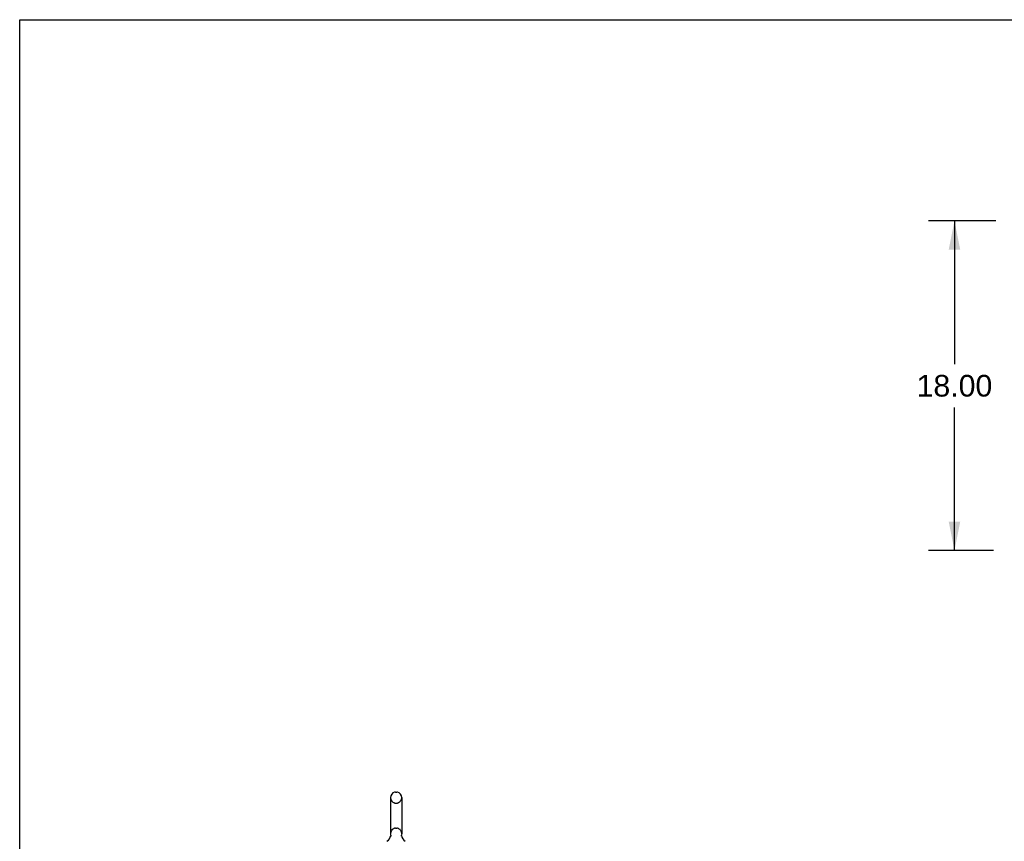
# Model space of a CAD drawing. Header units: inches. Extents: x 0 to 268, y 0 to 174.
# Tile 8 of 71: x 0 to 54, y 129 to 174. Entities that reach past the tile are written whole.
import ezdxf

# ---------------------------------------------------------------- set-up
doc = ezdxf.new("R2010")
doc.units = ezdxf.units.IN
doc.header["$LTSCALE"] = 14.749625
doc.header["$MEASUREMENT"] = 0
doc.linetypes.add('HIDDEN', pattern=[0.2, 0.1, -0.1])
doc.layers.get('0').update_dxf_attribs({"linetype": 'CONTINUOUS'})
doc.layers.add('DEFAULT_2', color=8, linetype='HIDDEN')
doc.layers.add('DIMENSIONS', color=7, linetype='CONTINUOUS')
doc.styles.get("Standard").update_dxf_attribs({"font": 'arial.ttf'})
doc.dimstyles.new('DIMSTYLE_1', dxfattribs={"dimtxt": 1.183125, "dimasz": 1.5775, "dimexe": 0.09, "dimexo": 0.07, "dimgap": 0.0375, "dimtad": 0, "dimtih": 1, "dimtoh": 1, "dimzin": 4, "dimdsep": 46, "dimtxsty": 'Standard', "dimblk": '_FILLED', "dimblk1": '_FILLED', "dimblk2": '_FILLED', "dimcen": 0.09, "dimadec": 3, "dimazin": 1, "dimtfac": 1, "dimtdec": 3, "dimtofl": 0, "dimtmove": 0, "dimatfit": 3, "dimldrblk": '_FILLED', "dimfxl": 0, "dimtolj": 1, "dimtzin": 4, "dimarcsym": 0})

# ---------------------------------------------------------------- blocks, each defined once
blk = doc.blocks.new('_FILLED')
at = {"color": 0, "linetype": 'ByBlock'}
blk.add_solid([(0, 0), (-1, 0.2), (-1, -0.2)], dxfattribs=at)
blk = doc.blocks.new('*D7')
at = {"layer": 'DIMENSIONS', "color": 2, "linetype": 'Continuous'}
for p, q in [((53.301, 162.539), (49.622, 162.539)), ((51.042, 162.539), (51.042, 154.723)), ((51.042, 144.539), (51.042, 152.356)), ((53.166, 144.539), (49.622, 144.539))]:
    blk.add_line(p, q, dxfattribs=at)
at = {"layer": 'DIMENSIONS', "color": 2, "linetype": 'Continuous', "xscale": 1.5775, "yscale": 1.5775, "zscale": 1.5775}
for p, rotation in [((51.042, 162.539), 90), ((51.042, 144.539), 270)]:
    blk.add_blockref('_FILLED', p, dxfattribs=dict(at, rotation=rotation))
at = {"layer": 'DIMENSIONS', "color": 2, "linetype": 'Continuous', "insert": (51.042, 154.131), "char_height": 1.1831, "width": 4.13434, "attachment_point": 2, "line_spacing_factor": 0.9}
blk.add_mtext('18.00', dxfattribs=at)

msp = doc.modelspace()

# ---------------------------------------------------------------- linework, layer by layer
at = {"color": 7, "linetype": 'Continuous'}
for p, q in [((0, 0), (0, 173.525)), ((0, 173.525), (268.175, 173.525)), ((20.513, 131.353), (20.6, 131.353)), ((20.25, 131.053), (20.25, 129.078)), ((20.862, 131.053), (20.862, 129.078)), ((20.256, 128.935), (20.255, 128.93)), ((20.85, 128.979), (20.851, 128.984)), ((20.85, 128.974), (20.85, 128.979)), ((20.851, 128.969), (20.85, 128.974)), ((20.851, 128.989), (20.852, 128.994)), ((20.851, 128.984), (20.851, 128.989)), ((20.851, 128.964), (20.851, 128.969)), ((20.851, 128.959), (20.851, 128.964)), ((20.852, 128.954), (20.851, 128.959)), ((20.852, 128.999), (20.853, 129.003)), ((20.852, 128.994), (20.852, 128.999)), ((20.853, 128.949), (20.852, 128.954)), ((20.853, 129.003), (20.854, 129.008)), ((20.854, 128.945), (20.853, 128.949)), ((20.855, 128.94), (20.854, 128.945))]:
    msp.add_line(p, q, dxfattribs=at)
msp.add_lwpolyline([(20.258, 129.008), (20.259, 129.004), (20.26, 128.999), (20.261, 128.994), (20.261, 128.989), (20.262, 128.984), (20.262, 128.979), (20.262, 128.974), (20.262, 128.969), (20.262, 128.964), (20.261, 128.959), (20.261, 128.954), (20.26, 128.949), (20.259, 128.944), (20.258, 128.939), (20.256, 128.935)], dxfattribs=at)
for centre, radius, start, end in [((20.556, 131.053), 0.306, 105.6303, 180), ((20.513, 131.209), 0.144, 90, 105.6303), ((20.6, 131.209), 0.144, 74.3697, 90), ((20.556, 131.053), 0.306, 0, 74.3697), ((20.556, 129.078), 0.306, 180, 193.2053), ((20.556, 129.078), 0.306, 346.7947, 360), ((19.758, 129.094), 0.523, 304.6624, 347.2389), ((21.354, 129.094), 0.523, 192.7611, 235.3376)]:
    msp.add_arc(centre, radius, start, end, dxfattribs=at)
at = {"layer": 'DEFAULT_2', "color": 8, "linetype": 'HIDDEN'}
for p, q in [((20.513, 130.753), (20.6, 130.753)), ((20.513, 129.378), (20.6, 129.378))]:
    msp.add_line(p, q, dxfattribs=at)
for centre, radius, start, end in [((20.556, 131.053), 0.306, 180, 254.3697), ((20.513, 130.896), 0.144, 254.3697, 270), ((20.6, 130.896), 0.144, 270, 285.6303), ((20.556, 131.053), 0.306, 285.6303, 360), ((20.556, 129.078), 0.306, 105.6303, 180), ((20.513, 129.234), 0.144, 90, 105.6303), ((20.6, 129.234), 0.144, 74.3697, 90), ((20.556, 129.078), 0.306, 0, 74.3697)]:
    msp.add_arc(centre, radius, start, end, dxfattribs=at)

# ---------------------------------------------------------------- dimensions: what is measured, and where the dimension line sits
at = {"layer": 'DIMENSIONS', "color": 2, "linetype": 'Continuous'}
dim = msp.add_linear_dim(base=(51.042, 144.539), p1=(53.371, 162.539), p2=(53.236, 144.539), angle=270, dimstyle='DIMSTYLE_1', dxfattribs=at)
dim.commit()
dim.dimension.update_dxf_attribs({"geometry": '*D7', "text_midpoint": (51.092, 153.533), "dimtype": 160})

doc.saveas('drawing.dxf')
